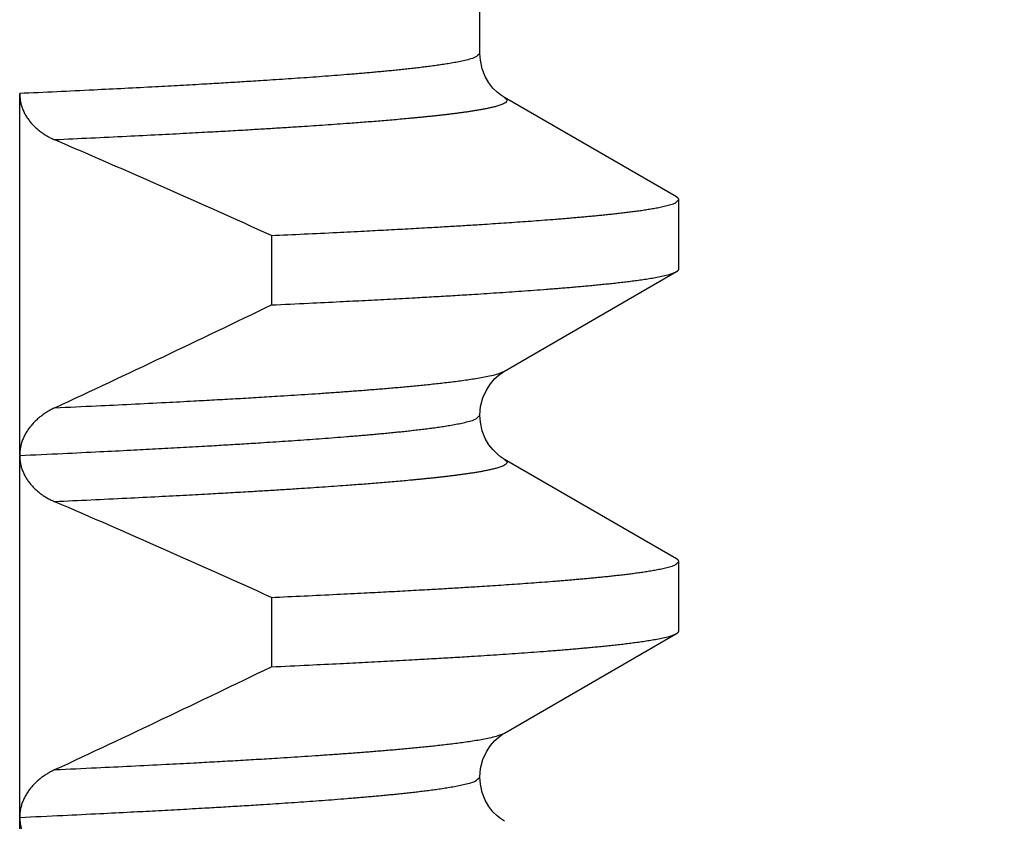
# Model space of a CAD drawing. Header units: millimetres. Extents: x 0 to 1071, y 0 to 742.
# Tile 44 of 130: x 216.86 to 219.59, y 472.27 to 474.48. Entities that reach past the tile are written whole.
import ezdxf

# ---------------------------------------------------------------- set-up
doc = ezdxf.new("R2010")
doc.units = ezdxf.units.MM
doc.header["$LTSCALE"] = 0.454724
doc.layers.add('NoLayerName_001', color=7, linetype='Continuous')
doc.styles.get("Standard").update_dxf_attribs({"font": 'txt', "bigfont": 'extfont2'})
doc.dimstyles.get("Standard").update_dxf_attribs({"dimtxt": 2.5, "dimasz": 2.5, "dimexe": 1, "dimexo": 1, "dimtad": 1, "dimdec": 3, "dimzin": 0, "dimdsep": 46, "dimtxsty": 'Standard', "dimcen": 2.5, "dimadec": 3, "dimazin": 0, "dimtfac": 0.75, "dimtdec": 3, "dimtmove": 0, "dimatfit": 3, "dimfxl": 1, "dimarcsym": 0})

# ---------------------------------------------------------------- blocks, each defined once
blk = doc.blocks.new('_OPEN30')
at = {"color": 0, "linetype": 'ByBlock', "lineweight": -2}
for p, q in [((-1, 0.267949), (0, 0)), ((0, 0), (-1, -0.267949)), ((0, 0), (-1, 0))]:
    blk.add_line(p, q, dxfattribs=at)
blk = doc.blocks.new('*D106')
at = {"layer": 'Defpoints', "color": 0}
for p in [(248.1726, 525.8395), (257.9501, 525.8395), (217.8373, 466.8895)]:
    blk.add_point(p, dxfattribs=at)
at = {"layer": 'NoLayerName_001', "color": 0, "linetype": 'Continuous', "lineweight": 13}
for p, q in [((250.6726, 525.8395), (260.4501, 525.8395)), ((257.9501, 470.6395), (257.9501, 522.0895)), ((220.3373, 466.8895), (260.4501, 466.8895))]:
    blk.add_line(p, q, dxfattribs=at)
at = {"layer": 'NoLayerName_001', "color": 0, "lineweight": 13, "xscale": 3.75, "yscale": 3.75, "zscale": 3.75}
for p, rotation in [((257.9501, 525.8395), 90), ((257.9501, 466.8895), 270)]:
    blk.add_blockref('_OPEN30', p, dxfattribs=dict(at, rotation=rotation))
at = {"layer": 'NoLayerName_001', "color": 0, "lineweight": 13, "insert": (251.0751, 496.3645), "char_height": 8.75, "attachment_point": 5, "rotation": 90}
blk.add_mtext('\\W0.8000;５９', dxfattribs=at)

msp = doc.modelspace()

# ---------------------------------------------------------------- linework, layer by layer
at = {"layer": 'NoLayerName_001', "color": 60, "linetype": 'Continuous', "lineweight": 25}
for p, q in [((218.137255, 474.389506), (218.137255, 477.805713)), ((216.864874, 473.279347), (216.864873, 474.278512)), ((218.680933, 473.992615), (218.20541, 474.267473)), ((218.687255, 473.793598), (218.687255, 473.985308)), ((217.560652, 473.886182), (217.560652, 473.694472)), ((218.205413, 473.511435), (218.680933, 473.786291)), ((218.137255, 473.389396), (218.137255, 473.389412)), ((216.864874, 470.279435), (216.864874, 473.277028)), ((218.680933, 472.992615), (218.205409, 473.267473)), ((218.687255, 472.793598), (218.687255, 472.985308)), ((217.560652, 472.886182), (217.560652, 472.694472)), ((218.205408, 472.511432), (218.680933, 472.786291))]:
    msp.add_line(p, q, dxfattribs=at)
for points in [[(218.205356, 474.267502), (218.202144, 474.26943), (218.194227, 474.274797), (218.184603, 474.282599), (218.17348, 474.293727), (218.16213, 474.308285), (218.15196, 474.325816), (218.143686, 474.346725), (218.138511, 474.370382), (218.137248, 474.389512)], [(218.137248, 473.389396), (218.139247, 473.413429), (218.145596, 473.437944), (218.155145, 473.459221), (218.166448, 473.476629), (218.178683, 473.490701), (218.190306, 473.501108), (218.199906, 473.508046), (218.20537, 473.51141)], [(218.205376, 473.267489), (218.202241, 473.26937), (218.194349, 473.274708), (218.18474, 473.282479), (218.173622, 473.293573), (218.162264, 473.308096), (218.152071, 473.325603), (218.14376, 473.346507), (218.138545, 473.370178), (218.137255, 473.389412)], [(218.137255, 472.389398), (218.139273, 472.413546), (218.14565, 472.43808), (218.155225, 472.459358), (218.166541, 472.476749), (218.178775, 472.490792), (218.190386, 472.501173), (218.199965, 472.508087), (218.205383, 472.511421)], [(218.205358, 472.267501), (218.202174, 472.269413), (218.194262, 472.274773), (218.184641, 472.282566), (218.17352, 472.293683), (218.16217, 472.308227), (218.151995, 472.325745), (218.143712, 472.346641), (218.138523, 472.370287), (218.137248, 472.389412)]]:
    msp.add_lwpolyline(points, dxfattribs=at)
for centre, radius, start, end in [((204.633932, 445.415461), 31.267908, 65.5802609, 66.7788603), ((199.340857, 511.271305), 41.760978, 294.9583234, 295.8672512), ((204.633142, 444.413667), 31.269868, 65.5803026, 66.7789166), ((199.339735, 510.273673), 41.763598, 294.9582805, 295.8672194)]:
    msp.add_arc(centre, radius, start, end, dxfattribs=at)
for points, knots in [([(218.137255, 474.389506), (218.133041, 474.385895), (218.125426, 474.376988), (218.10827, 474.373243), (218.091927, 474.368765), (218.075116, 474.365385), (218.058306, 474.362327), (218.041427, 474.359583), (218.024519, 474.357047), (218.007584, 474.354695), (217.99063, 474.352484), (217.973661, 474.350394), (217.95668, 474.348409), (217.939689, 474.346506), (217.922691, 474.344677), (217.905684, 474.342919), (217.888672, 474.341224), (217.871653, 474.339587), (217.854629, 474.338004), (217.8376, 474.336468), (217.820568, 474.334975), (217.803533, 474.333518), (217.786495, 474.332093), (217.763775, 474.330235), (217.735369, 474.327987), (217.701273, 474.325397), (217.667171, 474.322903), (217.633062, 474.320495), (217.598949, 474.31816), (217.564831, 474.315894), (217.525021, 474.313323), (217.479518, 474.310483), (217.42832, 474.307404), (217.371427, 474.304093), (217.308838, 474.300577), (217.23486, 474.296578), (217.155183, 474.292437), (217.064115, 474.287885), (216.967346, 474.283216), (216.89903, 474.280098), (216.864873, 474.278517)], [0, 0, 0, 0, 0.01665046, 0.03376373, 0.0508524, 0.06795349, 0.08505005, 0.10214675, 0.11924408, 0.13634181, 0.153439, 0.1705359, 0.18763275, 0.2047295, 0.2218262, 0.23892302, 0.25602004, 0.27311731, 0.29021479, 0.30731242, 0.32441007, 0.34150757, 0.35860485, 0.37570193, 0.40989568, 0.44408915, 0.47828252, 0.51247587, 0.54666923, 0.58086261, 0.61505607, 0.66634637, 0.71763676, 0.76892705, 0.83731389, 0.90570065, 0.99118411, 1.07666755, 1.17924769, 1.28182777, 1.28182777, 1.28182777, 1.28182777]), ([(216.864873, 474.278512), (216.864921, 474.276623), (216.864948, 474.272837), (216.865406, 474.267169), (216.866107, 474.261518), (216.867092, 474.255902), (216.868344, 474.250334), (216.869859, 474.244832), (216.871632, 474.239409), (216.873659, 474.234081), (216.875933, 474.22886), (216.87844, 474.22375), (216.881169, 474.218757), (216.884111, 474.213887), (216.887253, 474.209144), (216.890585, 474.204534), (216.894096, 474.200062), (216.897775, 474.195731), (216.901615, 474.191543), (216.905605, 474.1875), (216.909738, 474.183601), (216.914003, 474.179847), (216.918394, 474.17624), (216.922901, 474.172778), (216.927516, 474.169464), (216.932232, 474.166295), (216.937041, 474.163273), (216.941938, 474.160397), (216.946914, 474.157664), (216.951966, 474.15508), (216.957079, 474.152622), (216.960548, 474.151121), (216.962274, 474.150353)], [0, 0, 0, 0, 0.005670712, 0.011353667, 0.017046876, 0.022747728, 0.028453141, 0.034159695, 0.039863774, 0.045561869, 0.051254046, 0.05694315, 0.062631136, 0.06831899, 0.074006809, 0.079693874, 0.085378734, 0.091060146, 0.09673961, 0.102418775, 0.108098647, 0.113779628, 0.11946156, 0.125143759, 0.130825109, 0.136505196, 0.142184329, 0.147862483, 0.153539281, 0.159214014, 0.164885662, 0.170552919, 0.170552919, 0.170552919, 0.170552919]), ([(218.205403, 474.267474), (218.207691, 474.264764), (218.2164, 474.259528), (218.204526, 474.250393), (218.195222, 474.246959), (218.184457, 474.243438), (218.173819, 474.240701), (218.163027, 474.238231), (218.152204, 474.236018), (218.141339, 474.233985), (218.130451, 474.232096), (218.119542, 474.230323), (218.108619, 474.228645), (218.097683, 474.227052), (218.086736, 474.225534), (218.075781, 474.22408), (218.064818, 474.22268), (218.05385, 474.221328), (218.042876, 474.22002), (218.031898, 474.218753), (218.020915, 474.217524), (218.009929, 474.216328), (217.99894, 474.215163), (217.987947, 474.214026), (217.976952, 474.212916), (217.965954, 474.211832), (217.954954, 474.210771), (217.940285, 474.209385), (217.921943, 474.207703), (217.899927, 474.205757), (217.877905, 474.203875), (217.855878, 474.202053), (217.833847, 474.200284), (217.811812, 474.198563), (217.789773, 474.196886), (217.764058, 474.194979), (217.734665, 474.192863), (217.701592, 474.190558), (217.668514, 474.188326), (217.631757, 474.185907), (217.606022, 474.184292), (217.591317, 474.183356)], [0, 0, 0, 0, 0.010637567, 0.021324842, 0.032359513, 0.043415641, 0.054465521, 0.065517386, 0.076568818, 0.087619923, 0.098671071, 0.10972231, 0.120773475, 0.131824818, 0.14287642, 0.153928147, 0.164979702, 0.17603101, 0.187082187, 0.198133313, 0.209184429, 0.220235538, 0.231286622, 0.242337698, 0.253388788, 0.264439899, 0.275491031, 0.286542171, 0.308644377, 0.330746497, 0.352848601, 0.374950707, 0.397052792, 0.419154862, 0.441256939, 0.463359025, 0.496512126, 0.529665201, 0.562818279, 0.595971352, 0.640175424, 0.640175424, 0.640175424, 0.640175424]), ([(217.591317, 474.183356), (217.57661, 474.182451), (217.547197, 474.180621), (217.499394, 474.17778), (217.447908, 474.174805), (217.389061, 474.171522), (217.322851, 474.16795), (217.245599, 474.163932), (217.157301, 474.159518), (217.061636, 474.154905), (216.995399, 474.151883), (216.962281, 474.15035)], [0, 0, 0, 0, 0.044204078, 0.088408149, 0.143663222, 0.198918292, 0.265224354, 0.342581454, 0.430989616, 0.53044886, 0.629908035, 0.629908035, 0.629908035, 0.629908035]), ([(217.560652, 473.886182), (217.590901, 473.887583), (217.651399, 473.890345), (217.737094, 473.894487), (217.8127, 473.898276), (217.87822, 473.901681), (217.938694, 473.904934), (217.994122, 473.908032), (218.044505, 473.910951), (218.089845, 473.913664), (218.130142, 473.916163), (218.165397, 473.918425), (218.195612, 473.920418), (218.225823, 473.922471), (218.256029, 473.924587), (218.286231, 473.926775), (218.316426, 473.929044), (218.341584, 473.931012), (218.361705, 473.932637), (218.376795, 473.933883), (218.391882, 473.935158), (218.406966, 473.936461), (218.422049, 473.937797), (218.437127, 473.939171), (218.452202, 473.940588), (218.467272, 473.942052), (218.482336, 473.94357), (218.497395, 473.945144), (218.512446, 473.946781), (218.52749, 473.948486), (218.542526, 473.950264), (218.557551, 473.952135), (218.572561, 473.954117), (218.587555, 473.956225), (218.602524, 473.958499), (218.617467, 473.96096), (218.632347, 473.963702), (218.647227, 473.966735), (218.661684, 473.970748), (218.676873, 473.974122), (218.683544, 473.982079), (218.687249, 473.985308)], [0, 0, 0, 0, 0.09084168, 0.18168342, 0.25738486, 0.31794603, 0.37850719, 0.4390684, 0.48448941, 0.52991055, 0.57533167, 0.60561236, 0.63589298, 0.66617356, 0.69645412, 0.72673468, 0.75701528, 0.78729604, 0.80243654, 0.81757716, 0.83271796, 0.84785897, 0.86300012, 0.87814127, 0.8932823, 0.90842313, 0.92356375, 0.93870417, 0.95384449, 0.96898485, 0.98412531, 0.99926579, 1.01440648, 1.02954765, 1.04468853, 1.05982896, 1.07496931, 1.09011318, 1.105247, 1.12040083, 1.13514307, 1.13514307, 1.13514307, 1.13514307]), ([(218.687249, 473.985308), (218.687238, 473.985473), (218.687232, 473.985807), (218.687134, 473.986299), (218.686995, 473.98678), (218.686814, 473.987246), (218.686598, 473.987694), (218.68635, 473.988124), (218.686072, 473.988535), (218.685768, 473.988929), (218.68544, 473.989306), (218.685089, 473.989668), (218.68472, 473.990016), (218.684334, 473.990349), (218.683933, 473.990669), (218.68352, 473.990977), (218.683098, 473.991274), (218.682669, 473.99156), (218.682236, 473.991836), (218.6818, 473.992103), (218.681365, 473.992363), (218.681075, 473.992531), (218.680931, 473.992615)], [0, 0, 0, 0, 0.000497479, 0.0009974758, 0.0014990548, 0.0019991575, 0.0024956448, 0.0029905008, 0.0034857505, 0.0039828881, 0.0044829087, 0.0049863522, 0.0054933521, 0.0060036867, 0.0065168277, 0.0070319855, 0.0075481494, 0.0080641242, 0.0085785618, 0.0090899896, 0.0095968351, 0.0100974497, 0.0100974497, 0.0100974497, 0.0100974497]), ([(217.560652, 473.694472), (217.595253, 473.69608), (217.658689, 473.698976), (217.745182, 473.703179), (217.820136, 473.706945), (217.889317, 473.710554), (217.952727, 473.713997), (218.010364, 473.717252), (218.062233, 473.720285), (218.108331, 473.72309), (218.148662, 473.725635), (218.183227, 473.727884), (218.217786, 473.730207), (218.252341, 473.732611), (218.286888, 473.73511), (218.315672, 473.737281), (218.338694, 473.739078), (218.355958, 473.740457), (218.37322, 473.741868), (218.390479, 473.743318), (218.407734, 473.74481), (218.424984, 473.746349), (218.44223, 473.747941), (218.459471, 473.749589), (218.476705, 473.751299), (218.493932, 473.753075), (218.511152, 473.754928), (218.528362, 473.756872), (218.54556, 473.758919), (218.562743, 473.76109), (218.579905, 473.763416), (218.597042, 473.765921), (218.614141, 473.768682), (218.631201, 473.771711), (218.648114, 473.775367), (218.665046, 473.779289), (218.675572, 473.784144), (218.680931, 473.786291)], [0, 0, 0, 0, 0.10391324, 0.19050764, 0.25978318, 0.32905873, 0.39833427, 0.450291, 0.50224784, 0.55420465, 0.58884248, 0.62348026, 0.65811804, 0.69275583, 0.72739366, 0.76203166, 0.7793508, 0.79667008, 0.81398952, 0.83130899, 0.8486284, 0.86594767, 0.88326676, 0.9005857, 0.91790453, 0.93522337, 0.95254226, 0.96986138, 0.98718098, 1.00450045, 1.02181888, 1.03913661, 1.05645718, 1.07378256, 1.09109543, 1.10841265, 1.12573056, 1.12573056, 1.12573056, 1.12573056]), ([(218.680931, 473.786291), (218.681072, 473.786374), (218.681354, 473.786537), (218.681771, 473.78679), (218.682184, 473.78705), (218.682593, 473.787318), (218.683, 473.787599), (218.683404, 473.787893), (218.683807, 473.788203), (218.684207, 473.78853), (218.684602, 473.788873), (218.684986, 473.789234), (218.685355, 473.789609), (218.685704, 473.79), (218.68603, 473.790406), (218.686328, 473.790825), (218.686592, 473.791258), (218.686819, 473.791703), (218.687005, 473.792161), (218.687141, 473.79263), (218.687233, 473.79311), (218.687239, 473.793436), (218.687249, 473.793598)], [0, 0, 0, 0, 0.0004902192, 0.0009777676, 0.0014648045, 0.0019535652, 0.0024463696, 0.0029456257, 0.00345381, 0.0039714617, 0.0044955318, 0.0050227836, 0.0055502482, 0.0060752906, 0.0065956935, 0.007109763, 0.0076164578, 0.0081155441, 0.0086077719, 0.009095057, 0.0095806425, 0.0100691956, 0.0100691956, 0.0100691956, 0.0100691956]), ([(216.962281, 473.410181), (217.000672, 473.411964), (217.071057, 473.415177), (217.173423, 473.420144), (217.262984, 473.42465), (217.339743, 473.42868), (217.403702, 473.432159), (217.461259, 473.435395), (217.51881, 473.438744), (217.56996, 473.44184), (217.614709, 473.444647), (217.653061, 473.447128), (217.691408, 473.449689), (217.729749, 473.452339), (217.768082, 473.455093), (217.80002, 473.457485), (217.825565, 473.459463), (217.844722, 473.460981), (217.863875, 473.462535), (217.883026, 473.46413), (217.902172, 473.465772), (217.921314, 473.467466), (217.94045, 473.469217), (217.959581, 473.47103), (217.978704, 473.472911), (217.997821, 473.474865), (218.016929, 473.476902), (218.036026, 473.47904), (218.05511, 473.48129), (218.074178, 473.483678), (218.093223, 473.486235), (218.112242, 473.488987), (218.131218, 473.492022), (218.150153, 473.49535), (218.168927, 473.49937), (218.187723, 473.503682), (218.199414, 473.509041), (218.205365, 473.51141)], [0, 0, 0, 0, 0.11529625, 0.2113765, 0.30745677, 0.38432099, 0.44196916, 0.49961741, 0.55726578, 0.61491411, 0.65334628, 0.6917784, 0.73021051, 0.76864264, 0.80707482, 0.84550718, 0.86472353, 0.88394003, 0.90315669, 0.92237338, 0.94159, 0.96080646, 0.98002273, 0.99923883, 1.01845482, 1.03767081, 1.05688688, 1.0761032, 1.09532008, 1.11453676, 1.13375226, 1.15296698, 1.172185, 1.19140838, 1.21061752, 1.22983165, 1.24904669, 1.24904669, 1.24904669, 1.24904669]), ([(216.962274, 473.410178), (216.960557, 473.409351), (216.957104, 473.407732), (216.952021, 473.405103), (216.947, 473.402353), (216.942056, 473.39946), (216.937194, 473.396431), (216.93242, 473.393262), (216.927739, 473.389954), (216.923158, 473.386508), (216.918684, 473.382922), (216.914326, 473.379198), (216.91009, 473.375336), (216.905985, 473.371336), (216.90202, 473.367199), (216.898203, 473.362926), (216.894542, 473.358516), (216.891046, 473.353973), (216.887724, 473.349299), (216.884586, 473.344498), (216.88164, 473.339575), (216.878897, 473.334534), (216.876367, 473.329379), (216.874058, 473.324115), (216.871982, 473.318748), (216.870149, 473.313286), (216.868568, 473.307745), (216.86725, 473.302138), (216.866203, 473.29648), (216.865451, 473.290786), (216.864956, 473.285072), (216.864926, 473.281253), (216.864874, 473.279347)], [0, 0, 0, 0, 0.005717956, 0.011439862, 0.017164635, 0.022891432, 0.028619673, 0.034349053, 0.040079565, 0.045811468, 0.051544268, 0.057276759, 0.063008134, 0.068738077, 0.074466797, 0.080195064, 0.085924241, 0.091655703, 0.097388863, 0.103123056, 0.108858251, 0.114595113, 0.120335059, 0.12608031, 0.131833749, 0.137594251, 0.143356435, 0.14911549, 0.154867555, 0.160609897, 0.16634109, 0.172061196, 0.172061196, 0.172061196, 0.172061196]), ([(216.864865, 473.27841), (216.904714, 473.280261), (216.978723, 473.283639), (217.081183, 473.288619), (217.166558, 473.292917), (217.240544, 473.296779), (217.308831, 473.300471), (217.371421, 473.303986), (217.428314, 473.307297), (217.479512, 473.310376), (217.525015, 473.313216), (217.564825, 473.315787), (217.598943, 473.318054), (217.633057, 473.320389), (217.667165, 473.322797), (217.701268, 473.32529), (217.735363, 473.32788), (217.763769, 473.330128), (217.78649, 473.331986), (217.803528, 473.333411), (217.820563, 473.334868), (217.837595, 473.336362), (217.854624, 473.337897), (217.871648, 473.339481), (217.888667, 473.341117), (217.90568, 473.342812), (217.922686, 473.344571), (217.939685, 473.346399), (217.956676, 473.348302), (217.973657, 473.350288), (217.990626, 473.352377), (218.00758, 473.354589), (218.024515, 473.35694), (218.041423, 473.359477), (218.058303, 473.36222), (218.075112, 473.365278), (218.091923, 473.368658), (218.108267, 473.373136), (218.125422, 473.376881), (218.13304, 473.385785), (218.137255, 473.389396)], [0, 0, 0, 0, 0.11967725, 0.22225779, 0.30774158, 0.37612862, 0.44451567, 0.51290278, 0.56419328, 0.61548387, 0.66677438, 0.70096797, 0.7351615, 0.76935499, 0.80354848, 0.83774198, 0.87193559, 0.90612948, 0.92322663, 0.94032398, 0.95742155, 0.97451927, 0.99161696, 1.00871451, 1.02581185, 1.04290894, 1.06000583, 1.0771026, 1.09419942, 1.11129634, 1.1283933, 1.14549056, 1.16258836, 1.17968576, 1.19678253, 1.21387915, 1.23098032, 1.24806903, 1.26518233, 1.28183376, 1.28183376, 1.28183376, 1.28183376]), ([(216.864874, 473.277028), (216.864928, 473.275156), (216.864961, 473.271404), (216.865463, 473.265792), (216.86622, 473.260202), (216.867272, 473.254648), (216.868594, 473.249145), (216.870178, 473.243709), (216.872013, 473.238354), (216.874088, 473.233093), (216.876393, 473.227937), (216.878919, 473.222892), (216.881657, 473.217963), (216.884598, 473.213154), (216.887732, 473.208472), (216.891051, 473.203921), (216.894546, 473.199505), (216.898208, 473.19523), (216.902028, 473.191095), (216.905997, 473.187103), (216.910106, 473.183253), (216.914346, 473.179546), (216.918709, 473.175982), (216.923185, 473.172562), (216.927766, 473.169286), (216.932446, 473.166153), (216.937216, 473.163164), (216.942071, 473.160319), (216.947005, 473.157614), (216.952013, 473.155055), (216.95708, 473.15262), (216.960518, 473.151133), (216.962229, 473.150372)], [0, 0, 0, 0, 0.005618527, 0.011248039, 0.016888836, 0.022539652, 0.028197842, 0.033859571, 0.039519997, 0.045173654, 0.050819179, 0.056459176, 0.06209569, 0.067730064, 0.073362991, 0.078994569, 0.08462436, 0.090252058, 0.095879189, 0.101507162, 0.107136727, 0.112768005, 0.11840054, 0.124033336, 0.12966496, 0.135294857, 0.140923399, 0.14655066, 0.152176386, 0.157800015, 0.163420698, 0.169037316, 0.169037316, 0.169037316, 0.169037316]), ([(218.205408, 473.267471), (218.207696, 473.264761), (218.216405, 473.259525), (218.204532, 473.25039), (218.195228, 473.246956), (218.184462, 473.243435), (218.173824, 473.240698), (218.163033, 473.238227), (218.152209, 473.236015), (218.141345, 473.233982), (218.130456, 473.232093), (218.119548, 473.230321), (218.108624, 473.228642), (218.097688, 473.227049), (218.086741, 473.225531), (218.075785, 473.224078), (218.064823, 473.222678), (218.053854, 473.221326), (218.042881, 473.220018), (218.031902, 473.218751), (218.02092, 473.217522), (218.009933, 473.216326), (217.998944, 473.215161), (217.987951, 473.214025), (217.976956, 473.212915), (217.965958, 473.21183), (217.954958, 473.210769), (217.940288, 473.209384), (217.921946, 473.207702), (217.89993, 473.205756), (217.877907, 473.203875), (217.85588, 473.202053), (217.833849, 473.200283), (217.811814, 473.198562), (217.789775, 473.196886), (217.76406, 473.194979), (217.734666, 473.192863), (217.701593, 473.190559), (217.668515, 473.188326), (217.631757, 473.185908), (217.606022, 473.184293), (217.591317, 473.183357)], [0, 0, 0, 0, 0.010637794, 0.021325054, 0.032359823, 0.043416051, 0.054466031, 0.065517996, 0.076569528, 0.087620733, 0.09867198, 0.109723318, 0.120774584, 0.131826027, 0.142877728, 0.153929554, 0.16498121, 0.176032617, 0.187083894, 0.19813512, 0.209186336, 0.220237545, 0.231288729, 0.242339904, 0.253391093, 0.264442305, 0.275493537, 0.286544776, 0.308647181, 0.3307495, 0.352851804, 0.37495411, 0.397056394, 0.419158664, 0.441260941, 0.463363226, 0.496516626, 0.52967, 0.562823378, 0.59597675, 0.640181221, 0.640181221, 0.640181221, 0.640181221]), ([(217.591317, 473.183357), (217.57661, 473.182452), (217.547197, 473.180622), (217.499393, 473.177781), (217.447907, 473.174806), (217.389059, 473.171523), (217.322849, 473.167952), (217.245595, 473.163935), (217.157296, 473.159521), (217.061631, 473.154909), (216.995393, 473.151885), (216.962275, 473.150352)], [0, 0, 0, 0, 0.044204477, 0.088408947, 0.143664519, 0.198920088, 0.265226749, 0.342584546, 0.430993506, 0.530453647, 0.629913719, 0.629913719, 0.629913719, 0.629913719]), ([(218.687249, 472.985308), (218.687238, 472.985473), (218.687232, 472.985807), (218.687134, 472.986299), (218.686995, 472.98678), (218.686814, 472.987246), (218.686598, 472.987694), (218.68635, 472.988124), (218.686072, 472.988535), (218.685768, 472.988929), (218.68544, 472.989306), (218.685089, 472.989668), (218.68472, 472.990016), (218.684334, 472.990349), (218.683933, 472.990669), (218.68352, 472.990977), (218.683098, 472.991274), (218.682669, 472.99156), (218.682236, 472.991836), (218.6818, 472.992103), (218.681365, 472.992363), (218.681075, 472.992531), (218.680931, 472.992615)], [0, 0, 0, 0, 0.000497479, 0.0009974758, 0.0014990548, 0.0019991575, 0.0024956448, 0.0029905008, 0.0034857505, 0.0039828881, 0.0044829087, 0.0049863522, 0.0054933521, 0.0060036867, 0.0065168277, 0.0070319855, 0.0075481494, 0.0080641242, 0.0085785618, 0.0090899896, 0.0095968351, 0.0100974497, 0.0100974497, 0.0100974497, 0.0100974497]), ([(217.560652, 472.886182), (217.590901, 472.887583), (217.651399, 472.890345), (217.737094, 472.894487), (217.8127, 472.898276), (217.87822, 472.901681), (217.938694, 472.904934), (217.994122, 472.908032), (218.044505, 472.910951), (218.089845, 472.913664), (218.130142, 472.916163), (218.165397, 472.918425), (218.195612, 472.920418), (218.225823, 472.922471), (218.256029, 472.924587), (218.286231, 472.926775), (218.316426, 472.929044), (218.341584, 472.931012), (218.361705, 472.932637), (218.376795, 472.933883), (218.391882, 472.935158), (218.406966, 472.936461), (218.422049, 472.937797), (218.437127, 472.939171), (218.452202, 472.940588), (218.467272, 472.942052), (218.482336, 472.94357), (218.497395, 472.945144), (218.512446, 472.946781), (218.52749, 472.948486), (218.542526, 472.950264), (218.557551, 472.952135), (218.572561, 472.954117), (218.587555, 472.956225), (218.602524, 472.958499), (218.617467, 472.96096), (218.632347, 472.963702), (218.647227, 472.966735), (218.661684, 472.970748), (218.676873, 472.974122), (218.683544, 472.982079), (218.687249, 472.985308)], [0, 0, 0, 0, 0.09084168, 0.18168342, 0.25738486, 0.31794603, 0.37850719, 0.4390684, 0.48448941, 0.52991055, 0.57533167, 0.60561236, 0.63589298, 0.66617356, 0.69645412, 0.72673468, 0.75701528, 0.78729604, 0.80243654, 0.81757716, 0.83271796, 0.84785897, 0.86300012, 0.87814127, 0.8932823, 0.90842313, 0.92356375, 0.93870417, 0.95384449, 0.96898485, 0.98412531, 0.99926579, 1.01440648, 1.02954765, 1.04468853, 1.05982896, 1.07496931, 1.09011318, 1.105247, 1.12040083, 1.13514307, 1.13514307, 1.13514307, 1.13514307]), ([(217.560652, 472.694472), (217.595253, 472.69608), (217.658689, 472.698976), (217.745182, 472.703179), (217.820136, 472.706945), (217.889317, 472.710554), (217.952727, 472.713997), (218.010364, 472.717252), (218.062233, 472.720285), (218.108331, 472.72309), (218.148662, 472.725635), (218.183227, 472.727884), (218.217786, 472.730207), (218.252341, 472.732611), (218.286888, 472.73511), (218.315672, 472.737281), (218.338694, 472.739078), (218.355958, 472.740457), (218.37322, 472.741868), (218.390479, 472.743318), (218.407734, 472.74481), (218.424984, 472.746349), (218.44223, 472.747941), (218.459471, 472.749589), (218.476705, 472.751299), (218.493932, 472.753075), (218.511152, 472.754928), (218.528362, 472.756872), (218.54556, 472.758919), (218.562743, 472.76109), (218.579905, 472.763416), (218.597042, 472.765921), (218.614141, 472.768682), (218.631201, 472.771711), (218.648114, 472.775367), (218.665046, 472.779289), (218.675572, 472.784144), (218.680931, 472.786291)], [0, 0, 0, 0, 0.10391324, 0.19050764, 0.25978318, 0.32905873, 0.39833427, 0.450291, 0.50224784, 0.55420465, 0.58884248, 0.62348026, 0.65811804, 0.69275583, 0.72739366, 0.76203166, 0.7793508, 0.79667008, 0.81398952, 0.83130899, 0.8486284, 0.86594767, 0.88326676, 0.9005857, 0.91790453, 0.93522337, 0.95254226, 0.96986138, 0.98718098, 1.00450045, 1.02181888, 1.03913661, 1.05645718, 1.07378256, 1.09109543, 1.10841265, 1.12573056, 1.12573056, 1.12573056, 1.12573056]), ([(218.680931, 472.786291), (218.681072, 472.786374), (218.681354, 472.786537), (218.681771, 472.78679), (218.682184, 472.78705), (218.682593, 472.787318), (218.683, 472.787599), (218.683404, 472.787893), (218.683807, 472.788203), (218.684207, 472.78853), (218.684602, 472.788873), (218.684986, 472.789234), (218.685355, 472.789609), (218.685704, 472.79), (218.68603, 472.790406), (218.686328, 472.790825), (218.686592, 472.791258), (218.686819, 472.791703), (218.687005, 472.792161), (218.687141, 472.79263), (218.687233, 472.79311), (218.687239, 472.793436), (218.687249, 472.793598)], [0, 0, 0, 0, 0.0004902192, 0.0009777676, 0.0014648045, 0.0019535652, 0.0024463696, 0.0029456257, 0.00345381, 0.0039714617, 0.0044955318, 0.0050227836, 0.0055502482, 0.0060752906, 0.0065956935, 0.007109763, 0.0076164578, 0.0081155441, 0.0086077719, 0.009095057, 0.0095806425, 0.0100691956, 0.0100691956, 0.0100691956, 0.0100691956]), ([(216.962275, 472.410178), (217.000667, 472.411961), (217.071054, 472.415174), (217.173421, 472.420141), (217.262984, 472.424648), (217.339744, 472.428678), (217.403704, 472.432158), (217.461262, 472.435394), (217.518814, 472.438744), (217.569964, 472.441839), (217.614715, 472.444647), (217.653067, 472.447128), (217.691415, 472.449689), (217.729756, 472.452339), (217.76809, 472.455093), (217.800028, 472.457486), (217.825574, 472.459464), (217.844731, 472.460982), (217.863885, 472.462536), (217.883036, 472.464131), (217.902182, 472.465774), (217.921324, 472.467468), (217.940461, 472.469219), (217.959592, 472.471032), (217.978716, 472.472914), (217.997833, 472.474867), (218.016941, 472.476905), (218.036038, 472.479043), (218.055123, 472.481293), (218.074191, 472.483682), (218.093236, 472.486238), (218.112256, 472.488991), (218.131232, 472.492026), (218.150167, 472.495354), (218.168941, 472.499376), (218.187737, 472.503688), (218.199428, 472.509048), (218.205379, 472.511418)], [0, 0, 0, 0, 0.11529824, 0.21138015, 0.30746207, 0.38432761, 0.44197678, 0.49962602, 0.55727539, 0.61492471, 0.65335754, 0.69179032, 0.7302231, 0.76865589, 0.80708873, 0.84552176, 0.86473843, 0.88395526, 0.90317225, 0.92238928, 0.94160623, 0.96082302, 0.98003963, 0.99925606, 1.01847238, 1.0376887, 1.0569051, 1.07612175, 1.09533896, 1.11455598, 1.13377181, 1.15298686, 1.1722052, 1.19142893, 1.2106384, 1.22985283, 1.24906819, 1.24906819, 1.24906819, 1.24906819]), ([(216.864872, 472.27841), (216.904721, 472.280261), (216.97873, 472.283639), (217.081188, 472.288619), (217.166563, 472.292917), (217.240548, 472.296779), (217.308834, 472.300471), (217.371423, 472.303986), (217.428316, 472.307297), (217.479514, 472.310376), (217.525016, 472.313217), (217.564826, 472.315787), (217.598944, 472.318054), (217.633057, 472.320389), (217.667165, 472.322797), (217.701267, 472.32529), (217.735363, 472.32788), (217.763768, 472.330128), (217.786489, 472.331986), (217.803526, 472.333411), (217.820561, 472.334868), (217.837594, 472.336362), (217.854622, 472.337897), (217.871646, 472.339481), (217.888665, 472.341117), (217.905677, 472.342812), (217.922683, 472.344571), (217.939682, 472.346399), (217.956673, 472.348302), (217.973654, 472.350288), (217.990623, 472.352377), (218.007576, 472.354589), (218.024512, 472.356941), (218.041419, 472.359477), (218.058299, 472.36222), (218.075108, 472.365278), (218.091919, 472.368659), (218.108262, 472.373136), (218.125418, 472.376882), (218.133033, 472.385787), (218.137248, 472.389398)], [0, 0, 0, 0, 0.1196761, 0.22225566, 0.30773863, 0.37612501, 0.4445114, 0.51289786, 0.56418786, 0.61547796, 0.66676798, 0.70096124, 0.73515444, 0.7693476, 0.80354076, 0.83773394, 0.87192722, 0.90612078, 0.92321777, 0.94031495, 0.95741236, 0.97450991, 0.99160744, 1.00870483, 1.025802, 1.04289893, 1.05999565, 1.07709226, 1.09418891, 1.11128567, 1.12838247, 1.14547956, 1.1625772, 1.17967443, 1.19677104, 1.2138675, 1.2309685, 1.24805706, 1.26517022, 1.2818209, 1.2818209, 1.2818209, 1.2818209]), ([(216.962229, 472.410157), (216.960517, 472.409333), (216.957077, 472.407719), (216.952011, 472.4051), (216.947007, 472.40236), (216.94208, 472.399478), (216.937234, 472.39646), (216.932474, 472.393304), (216.927808, 472.39001), (216.92324, 472.386577), (216.918779, 472.383007), (216.914431, 472.379299), (216.910206, 472.375454), (216.906111, 472.371473), (216.902155, 472.367355), (216.898346, 472.363101), (216.894693, 472.358713), (216.891204, 472.35419), (216.887889, 472.349538), (216.884754, 472.34476), (216.88181, 472.33986), (216.879066, 472.334843), (216.876529, 472.329712), (216.87421, 472.324472), (216.872117, 472.31913), (216.870261, 472.313695), (216.868655, 472.308179), (216.867312, 472.302597), (216.866241, 472.296963), (216.865469, 472.291292), (216.864959, 472.285599), (216.864928, 472.281794), (216.864874, 472.279894)], [0, 0, 0, 0, 0.005698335, 0.011400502, 0.017105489, 0.022812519, 0.028521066, 0.034230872, 0.039941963, 0.045654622, 0.051368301, 0.057081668, 0.0627938, 0.068504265, 0.074213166, 0.079921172, 0.085629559, 0.09133971, 0.097051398, 0.102764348, 0.108478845, 0.114195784, 0.119916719, 0.125643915, 0.131380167, 0.137123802, 0.142868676, 0.148609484, 0.154342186, 0.160064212, 0.165774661, 0.171474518, 0.171474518, 0.171474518, 0.171474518]), ([(216.864874, 472.279192), (216.864921, 472.277294), (216.86495, 472.273493), (216.865391, 472.2678), (216.866067, 472.262123), (216.86702, 472.256478), (216.868236, 472.250882), (216.869717, 472.245349), (216.871458, 472.239896), (216.873461, 472.234539), (216.875718, 472.229287), (216.878215, 472.224148), (216.88094, 472.219127), (216.883882, 472.214228), (216.887028, 472.209458), (216.890366, 472.204821), (216.893884, 472.200323), (216.897572, 472.195966), (216.90142, 472.191755), (216.905419, 472.187688), (216.909561, 472.183767), (216.913838, 472.179992), (216.918241, 472.176364), (216.922761, 472.172884), (216.927391, 472.169551), (216.932122, 472.166366), (216.936949, 472.163329), (216.941864, 472.160439), (216.946859, 472.157693), (216.951932, 472.155097), (216.957064, 472.152628), (216.960547, 472.151121), (216.96228, 472.150351)], [0, 0, 0, 0, 0.005694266, 0.011401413, 0.01711824, 0.022841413, 0.028567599, 0.034293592, 0.040016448, 0.045733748, 0.05144637, 0.057157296, 0.062868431, 0.068580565, 0.07429346, 0.08000594, 0.085715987, 0.091421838, 0.097124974, 0.102827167, 0.108529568, 0.114232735, 0.11993668, 0.125640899, 0.13134446, 0.13704703, 0.142748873, 0.14844991, 0.154149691, 0.159847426, 0.165542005, 0.171232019, 0.171232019, 0.171232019, 0.171232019])]:
    msp.add_open_spline(points, degree=3, knots=knots, dxfattribs=at)

# ---------------------------------------------------------------- dimensions: what is measured, and where the dimension line sits
at = {"layer": 'NoLayerName_001', "color": 3, "linetype": 'Continuous', "lineweight": 13}
dim = msp.add_linear_dim(base=(257.95005, 525.839453), p1=(217.837254, 466.889453), p2=(248.172564, 525.839453), angle=90, text='\\W0.8000;５９', dimstyle='Standard', override={"dimtxt": 8.75, "dimasz": 3.75, "dimexe": 2.5, "dimexo": 2.5, "dimgap": 2.5, "dimzin": 8, "dimblk": 'OPEN30', "dimclrd": 0, "dimclre": 0, "dimclrt": 0, "dimtp": 0, "dimtm": 0, "dimlwd": 13, "dimlwe": 13}, dxfattribs=at)
dim.commit()
dim.dimension.update_dxf_attribs({"geometry": '*D106', "text_midpoint": (257.95005, 496.364453), "dimtype": 160})

doc.saveas('drawing.dxf')
